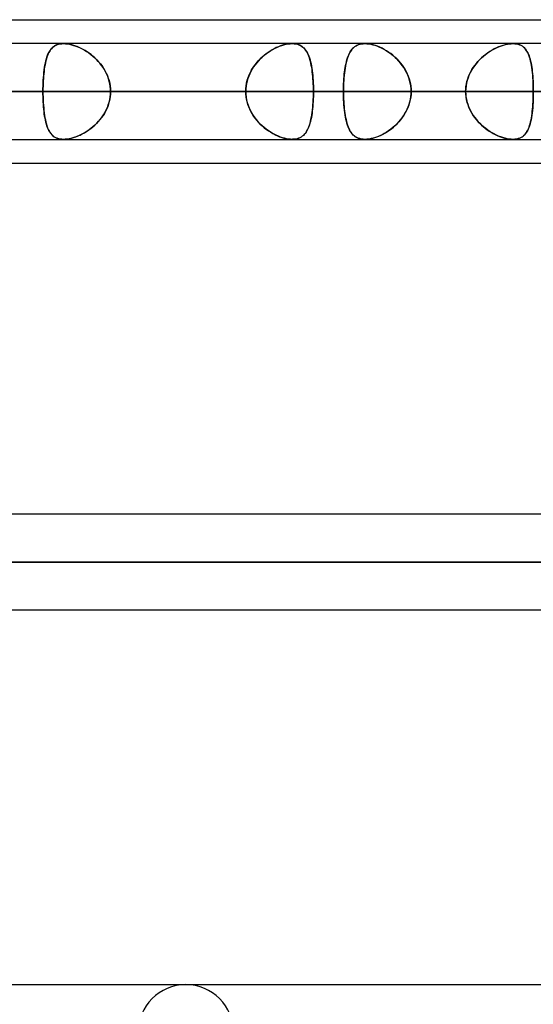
# Model space of a CAD drawing. Header units: millimetres. Extents: x -243 to 243, y -86 to 92.
# Tile 54 of 79: x 74 to 84, y 26 to 44. Entities that reach past the tile are written whole.
import ezdxf

# ---------------------------------------------------------------- set-up
doc = ezdxf.new("R2010")
doc.units = ezdxf.units.MM
doc.layers.add('MAIN-1', color=7, linetype='Continuous')

msp = doc.modelspace()

# ---------------------------------------------------------------- linework, layer by layer
at = {"layer": 'MAIN-1'}
for p, q in [((64.488, 44), (123.724, 44)), ((64.488, 44), (123.724, 44)), ((70.184, 44), (123.724, 44)), ((70.184, 44), (129.42, 44)), ((122.967, 43.552), (-122.967, 43.552)), ((122.967, 43.552), (-122.967, 43.552)), ((113.09, 43.552), (-113.09, 43.552)), ((113.09, 43.552), (-113.09, 43.552)), ((103.212, 43.552), (-103.212, 43.552)), ((103.212, 43.552), (-103.212, 43.552)), ((93.334, 43.552), (-93.334, 43.552)), ((93.334, 43.552), (-93.334, 43.552)), ((83.454, 43.552), (-83.454, 43.552)), ((83.454, 43.552), (-83.454, 43.552)), ((95.228, 43.552), (70.792, 43.552)), ((95.228, 43.552), (70.792, 43.552)), ((74.801, 43.445), (74.819, 43.466)), ((74.83, 43.477), (74.812, 43.458)), ((74.819, 43.466), (74.84, 43.486)), ((74.85, 43.494), (74.83, 43.477)), ((74.84, 43.486), (74.862, 43.503)), ((74.872, 43.509), (74.85, 43.494)), ((74.862, 43.503), (74.887, 43.518)), ((74.895, 43.522), (74.872, 43.509)), ((74.887, 43.518), (74.913, 43.53)), ((74.92, 43.533), (74.895, 43.522)), ((74.913, 43.53), (74.942, 43.54)), ((74.947, 43.542), (74.92, 43.533)), ((74.942, 43.54), (74.972, 43.547)), ((74.976, 43.548), (74.947, 43.542)), ((74.972, 43.547), (75.005, 43.551)), ((75.007, 43.551), (74.976, 43.548)), ((75.005, 43.551), (75.039, 43.553)), ((75.039, 43.553), (75.007, 43.551)), ((75.039, 43.553), (75.074, 43.551)), ((75.072, 43.551), (75.039, 43.553)), ((79.32, 43.552), (75.039, 43.552)), ((79.32, 43.552), (75.039, 43.552)), ((75.106, 43.548), (75.072, 43.551)), ((75.074, 43.551), (75.111, 43.547)), ((75.141, 43.542), (75.106, 43.548)), ((75.111, 43.547), (75.149, 43.541)), ((75.178, 43.534), (75.141, 43.542)), ((75.149, 43.541), (75.188, 43.532)), ((75.215, 43.524), (75.178, 43.534)), ((75.188, 43.532), (75.228, 43.52)), ((75.253, 43.512), (75.215, 43.524)), ((75.228, 43.52), (75.268, 43.506)), ((75.291, 43.498), (75.253, 43.512)), ((75.268, 43.506), (75.309, 43.49)), ((75.329, 43.482), (75.291, 43.498)), ((75.309, 43.49), (75.349, 43.472)), ((75.367, 43.464), (75.329, 43.482)), ((75.349, 43.472), (75.39, 43.452)), ((75.405, 43.444), (75.367, 43.464)), ((78.958, 43.445), (79, 43.466)), ((79.022, 43.477), (78.984, 43.458)), ((79, 43.466), (79.042, 43.486)), ((79.061, 43.494), (79.022, 43.477)), ((79.042, 43.486), (79.083, 43.503)), ((79.1, 43.509), (79.061, 43.494)), ((79.083, 43.503), (79.125, 43.518)), ((79.139, 43.522), (79.1, 43.509)), ((79.125, 43.518), (79.166, 43.53)), ((79.177, 43.533), (79.139, 43.522)), ((79.166, 43.53), (79.207, 43.54)), ((79.214, 43.542), (79.177, 43.533)), ((79.207, 43.54), (79.246, 43.547)), ((79.251, 43.548), (79.214, 43.542)), ((79.246, 43.547), (79.284, 43.551)), ((79.286, 43.551), (79.251, 43.548)), ((79.284, 43.551), (79.32, 43.553)), ((79.319, 43.553), (79.286, 43.551)), ((79.351, 43.551), (79.319, 43.553)), ((79.32, 43.553), (79.32, 43.553)), ((79.32, 43.553), (79.32, 43.553)), ((79.32, 43.553), (79.321, 43.553)), ((79.321, 43.553), (79.321, 43.553)), ((79.321, 43.553), (79.322, 43.553)), ((79.322, 43.553), (79.322, 43.552)), ((79.322, 43.552), (79.355, 43.551)), ((79.381, 43.548), (79.351, 43.551)), ((79.355, 43.551), (79.387, 43.547)), ((79.409, 43.542), (79.381, 43.548)), ((79.387, 43.547), (79.417, 43.54)), ((79.436, 43.534), (79.409, 43.542)), ((79.417, 43.54), (79.445, 43.531)), ((79.461, 43.524), (79.436, 43.534)), ((79.445, 43.531), (79.47, 43.519)), ((79.484, 43.512), (79.461, 43.524)), ((79.47, 43.519), (79.494, 43.506)), ((79.506, 43.498), (79.484, 43.512)), ((79.494, 43.506), (79.517, 43.489)), ((79.526, 43.482), (79.506, 43.498)), ((79.517, 43.489), (79.537, 43.471)), ((79.545, 43.464), (79.526, 43.482)), ((79.537, 43.471), (79.556, 43.451)), ((79.562, 43.444), (79.545, 43.464)), ((80.437, 43.442), (80.454, 43.462)), ((80.465, 43.473), (80.446, 43.452)), ((80.454, 43.462), (80.473, 43.48)), ((80.486, 43.491), (80.465, 43.473)), ((80.473, 43.48), (80.493, 43.496)), ((80.509, 43.507), (80.486, 43.491)), ((80.493, 43.496), (80.515, 43.51)), ((80.533, 43.52), (80.509, 43.507)), ((80.515, 43.51), (80.538, 43.523)), ((80.559, 43.532), (80.533, 43.52)), ((80.538, 43.523), (80.563, 43.533)), ((80.587, 43.541), (80.559, 43.532)), ((80.563, 43.533), (80.59, 43.542)), ((80.618, 43.547), (80.587, 43.541)), ((80.59, 43.542), (80.619, 43.547)), ((80.649, 43.551), (80.618, 43.547)), ((80.619, 43.547), (80.648, 43.551)), ((80.648, 43.551), (80.68, 43.552)), ((80.683, 43.553), (80.649, 43.551)), ((80.68, 43.552), (80.68, 43.553)), ((80.68, 43.553), (80.681, 43.553)), ((80.681, 43.553), (80.681, 43.553)), ((80.681, 43.553), (80.682, 43.553)), ((80.682, 43.553), (80.682, 43.553)), ((80.682, 43.553), (80.683, 43.553)), ((80.683, 43.553), (80.717, 43.551)), ((80.719, 43.551), (80.683, 43.553)), ((109.19, 43.552), (80.683, 43.552)), ((109.19, 43.552), (80.683, 43.552)), ((80.717, 43.551), (80.752, 43.547)), ((80.756, 43.547), (80.719, 43.551)), ((80.752, 43.547), (80.79, 43.541)), ((80.796, 43.54), (80.756, 43.547)), ((80.79, 43.541), (80.828, 43.532)), ((80.836, 43.53), (80.796, 43.54)), ((80.828, 43.532), (80.867, 43.521)), ((80.877, 43.518), (80.836, 43.53)), ((80.867, 43.521), (80.906, 43.508)), ((80.919, 43.503), (80.877, 43.518)), ((80.906, 43.508), (80.945, 43.492)), ((80.96, 43.486), (80.919, 43.503)), ((80.945, 43.492), (80.985, 43.474)), ((81.002, 43.466), (80.96, 43.486)), ((80.985, 43.474), (81.025, 43.454)), ((81.043, 43.444), (81.002, 43.466)), ((83.085, 43.443), (83.123, 43.463)), ((83.143, 43.473), (83.103, 43.452)), ((83.123, 43.463), (83.161, 43.481)), ((83.184, 43.491), (83.143, 43.473)), ((83.161, 43.481), (83.2, 43.497)), ((83.225, 43.507), (83.184, 43.491)), ((83.2, 43.497), (83.238, 43.511)), ((83.265, 43.52), (83.225, 43.507)), ((83.238, 43.511), (83.276, 43.524)), ((83.305, 43.532), (83.265, 43.52)), ((83.276, 43.524), (83.313, 43.534)), ((83.344, 43.541), (83.305, 43.532)), ((83.313, 43.534), (83.35, 43.542)), ((83.382, 43.547), (83.344, 43.541)), ((83.35, 43.542), (83.386, 43.548)), ((83.419, 43.551), (83.382, 43.547)), ((83.386, 43.548), (83.42, 43.551)), ((83.454, 43.553), (83.419, 43.551)), ((83.42, 43.551), (83.454, 43.553)), ((83.488, 43.551), (83.454, 43.553)), ((83.454, 43.553), (83.486, 43.551)), ((83.486, 43.551), (83.517, 43.547)), ((83.52, 43.547), (83.488, 43.551)), ((83.517, 43.547), (83.547, 43.541)), ((83.551, 43.54), (83.52, 43.547)), ((83.547, 43.541), (83.574, 43.532)), ((83.58, 43.53), (83.551, 43.54)), ((83.574, 43.532), (83.599, 43.521)), ((83.606, 43.518), (83.58, 43.53)), ((83.599, 43.521), (83.623, 43.508)), ((83.63, 43.503), (83.606, 43.518)), ((83.623, 43.508), (83.645, 43.492)), ((83.652, 43.486), (83.63, 43.503)), ((83.645, 43.492), (83.665, 43.474)), ((83.673, 43.466), (83.652, 43.486)), ((83.665, 43.474), (83.683, 43.454)), ((83.691, 43.444), (83.673, 43.466)), ((74.717, 43.266), (74.728, 43.302)), ((74.728, 43.301), (74.718, 43.267)), ((74.728, 43.302), (74.74, 43.335)), ((74.739, 43.332), (74.728, 43.301)), ((74.751, 43.361), (74.739, 43.332)), ((74.74, 43.335), (74.753, 43.366)), ((74.765, 43.388), (74.751, 43.361)), ((74.753, 43.366), (74.768, 43.394)), ((74.779, 43.414), (74.765, 43.388)), ((74.768, 43.394), (74.784, 43.421)), ((74.795, 43.437), (74.779, 43.414)), ((74.784, 43.421), (74.801, 43.445)), ((74.812, 43.458), (74.795, 43.437)), ((75.39, 43.452), (75.43, 43.429)), ((75.443, 43.422), (75.405, 43.444)), ((75.43, 43.429), (75.471, 43.405)), ((75.48, 43.399), (75.443, 43.422)), ((75.471, 43.405), (75.511, 43.378)), ((75.517, 43.373), (75.48, 43.399)), ((75.511, 43.378), (75.55, 43.349)), ((75.553, 43.346), (75.517, 43.373)), ((75.55, 43.349), (75.588, 43.318)), ((75.589, 43.317), (75.553, 43.346)), ((75.588, 43.318), (75.626, 43.285)), ((75.624, 43.287), (75.589, 43.317)), ((75.658, 43.254), (75.624, 43.287)), ((75.626, 43.285), (75.662, 43.25)), ((78.721, 43.266), (78.758, 43.302)), ((78.757, 43.301), (78.722, 43.267)), ((78.793, 43.332), (78.757, 43.301)), ((78.758, 43.302), (78.797, 43.335)), ((78.83, 43.361), (78.793, 43.332)), ((78.797, 43.335), (78.836, 43.366)), ((78.868, 43.388), (78.83, 43.361)), ((78.836, 43.366), (78.877, 43.394)), ((78.906, 43.414), (78.868, 43.388)), ((78.877, 43.394), (78.917, 43.421)), ((78.945, 43.437), (78.906, 43.414)), ((78.917, 43.421), (78.958, 43.445)), ((78.984, 43.458), (78.945, 43.437)), ((79.556, 43.451), (79.574, 43.428)), ((79.578, 43.422), (79.562, 43.444)), ((79.574, 43.428), (79.59, 43.404)), ((79.593, 43.399), (79.578, 43.422)), ((79.59, 43.404), (79.605, 43.377)), ((79.607, 43.373), (79.593, 43.399)), ((79.605, 43.377), (79.619, 43.348)), ((79.62, 43.346), (79.607, 43.373)), ((79.619, 43.348), (79.632, 43.317)), ((79.631, 43.317), (79.62, 43.346)), ((79.642, 43.287), (79.631, 43.317)), ((79.632, 43.317), (79.643, 43.284)), ((79.653, 43.254), (79.642, 43.287)), ((79.643, 43.284), (79.654, 43.249)), ((80.357, 43.287), (80.346, 43.252)), ((80.346, 43.252), (80.356, 43.284)), ((80.356, 43.284), (80.367, 43.315)), ((80.369, 43.32), (80.357, 43.287)), ((80.367, 43.315), (80.379, 43.344)), ((80.382, 43.35), (80.369, 43.32)), ((80.379, 43.344), (80.392, 43.371)), ((80.396, 43.379), (80.382, 43.35)), ((80.392, 43.371), (80.406, 43.396)), ((80.412, 43.406), (80.396, 43.379)), ((80.406, 43.396), (80.421, 43.42)), ((80.428, 43.43), (80.412, 43.406)), ((80.421, 43.42), (80.437, 43.442)), ((80.446, 43.452), (80.428, 43.43)), ((81.025, 43.454), (81.064, 43.432)), ((81.084, 43.42), (81.043, 43.444)), ((81.064, 43.432), (81.103, 43.408)), ((81.125, 43.394), (81.084, 43.42)), ((81.103, 43.408), (81.141, 43.383)), ((81.165, 43.365), (81.125, 43.394)), ((81.141, 43.383), (81.178, 43.355)), ((81.205, 43.334), (81.165, 43.365)), ((81.178, 43.355), (81.215, 43.325)), ((81.243, 43.3), (81.205, 43.334)), ((81.215, 43.325), (81.25, 43.294)), ((81.28, 43.265), (81.243, 43.3)), ((81.25, 43.294), (81.284, 43.261)), ((82.866, 43.287), (82.83, 43.252)), ((82.832, 43.253), (82.865, 43.286)), ((82.865, 43.286), (82.9, 43.316)), ((82.904, 43.319), (82.866, 43.287)), ((82.9, 43.316), (82.936, 43.345)), ((82.943, 43.35), (82.904, 43.319)), ((82.936, 43.345), (82.973, 43.372)), ((82.982, 43.379), (82.943, 43.35)), ((82.973, 43.372), (83.01, 43.398)), ((83.022, 43.406), (82.982, 43.379)), ((83.01, 43.398), (83.047, 43.421)), ((83.062, 43.43), (83.022, 43.406)), ((83.047, 43.421), (83.085, 43.443)), ((83.103, 43.452), (83.062, 43.43)), ((83.683, 43.454), (83.7, 43.432)), ((83.708, 43.42), (83.691, 43.444)), ((83.7, 43.432), (83.716, 43.408)), ((83.724, 43.394), (83.708, 43.42)), ((83.716, 43.408), (83.73, 43.383)), ((83.738, 43.365), (83.724, 43.394)), ((83.73, 43.383), (83.743, 43.355)), ((83.751, 43.334), (83.738, 43.365)), ((83.743, 43.355), (83.755, 43.325)), ((83.763, 43.3), (83.751, 43.334)), ((83.755, 43.325), (83.765, 43.294)), ((83.774, 43.265), (83.763, 43.3)), ((83.765, 43.294), (83.775, 43.261)), ((74.677, 43.06), (74.683, 43.105)), ((74.685, 43.118), (74.679, 43.077)), ((74.683, 43.105), (74.69, 43.148)), ((74.692, 43.158), (74.685, 43.118)), ((74.69, 43.148), (74.698, 43.189)), ((74.7, 43.196), (74.692, 43.158)), ((74.698, 43.189), (74.707, 43.229)), ((74.708, 43.233), (74.7, 43.196)), ((74.707, 43.229), (74.717, 43.266)), ((74.718, 43.267), (74.708, 43.233)), ((75.69, 43.22), (75.658, 43.254)), ((75.662, 43.25), (75.696, 43.213)), ((75.721, 43.184), (75.69, 43.22)), ((75.696, 43.213), (75.729, 43.175)), ((75.75, 43.146), (75.721, 43.184)), ((75.729, 43.175), (75.759, 43.134)), ((75.778, 43.108), (75.75, 43.146)), ((75.759, 43.134), (75.788, 43.092)), ((75.803, 43.067), (75.778, 43.108)), ((75.788, 43.092), (75.814, 43.049)), ((78.561, 43.06), (78.589, 43.105)), ((78.598, 43.118), (78.571, 43.077)), ((78.589, 43.105), (78.619, 43.148)), ((78.626, 43.158), (78.598, 43.118)), ((78.619, 43.148), (78.651, 43.189)), ((78.656, 43.196), (78.626, 43.158)), ((78.651, 43.189), (78.685, 43.229)), ((78.688, 43.233), (78.656, 43.196)), ((78.685, 43.229), (78.721, 43.266)), ((78.722, 43.267), (78.688, 43.233)), ((79.662, 43.22), (79.653, 43.254)), ((79.654, 43.249), (79.664, 43.212)), ((79.67, 43.184), (79.662, 43.22)), ((79.664, 43.212), (79.673, 43.173)), ((79.678, 43.146), (79.67, 43.184)), ((79.673, 43.173), (79.681, 43.133)), ((79.685, 43.108), (79.678, 43.146)), ((79.681, 43.133), (79.688, 43.091)), ((79.691, 43.067), (79.685, 43.108)), ((79.688, 43.091), (79.694, 43.048)), ((80.31, 43.094), (80.304, 43.05)), ((80.306, 43.065), (80.312, 43.106)), ((80.318, 43.136), (80.31, 43.094)), ((80.312, 43.106), (80.32, 43.144)), ((80.326, 43.176), (80.318, 43.136)), ((80.32, 43.144), (80.328, 43.182)), ((80.336, 43.215), (80.326, 43.176)), ((80.328, 43.182), (80.336, 43.218)), ((80.336, 43.218), (80.346, 43.252)), ((80.346, 43.252), (80.336, 43.215)), ((81.316, 43.227), (81.28, 43.265)), ((81.284, 43.261), (81.317, 43.226)), ((81.35, 43.188), (81.316, 43.227)), ((81.317, 43.226), (81.348, 43.19)), ((81.348, 43.19), (81.377, 43.152)), ((81.382, 43.146), (81.35, 43.188)), ((81.377, 43.152), (81.405, 43.113)), ((81.411, 43.103), (81.382, 43.146)), ((81.405, 43.113), (81.43, 43.072)), ((81.438, 43.058), (81.411, 43.103)), ((82.702, 43.094), (82.676, 43.05)), ((82.685, 43.066), (82.711, 43.107)), ((82.731, 43.136), (82.702, 43.094)), ((82.711, 43.107), (82.738, 43.146)), ((82.762, 43.176), (82.731, 43.136)), ((82.738, 43.146), (82.768, 43.183)), ((82.795, 43.215), (82.762, 43.176)), ((82.768, 43.183), (82.799, 43.219)), ((82.83, 43.252), (82.795, 43.215)), ((82.799, 43.219), (82.832, 43.253)), ((83.784, 43.227), (83.774, 43.265)), ((83.775, 43.261), (83.784, 43.226)), ((83.792, 43.188), (83.784, 43.227)), ((83.784, 43.226), (83.792, 43.19)), ((83.792, 43.19), (83.799, 43.152)), ((83.8, 43.146), (83.792, 43.188)), ((83.799, 43.152), (83.806, 43.113)), ((83.807, 43.103), (83.8, 43.146)), ((83.806, 43.113), (83.811, 43.072)), ((83.813, 43.058), (83.807, 43.103)), ((74.66, 42.866), (74.663, 42.916)), ((74.665, 42.945), (74.662, 42.899)), ((74.663, 42.916), (74.667, 42.966)), ((74.669, 42.99), (74.665, 42.945)), ((74.667, 42.966), (74.671, 43.014)), ((74.674, 43.034), (74.669, 42.99)), ((74.671, 43.014), (74.677, 43.06)), ((74.679, 43.077), (74.674, 43.034)), ((75.827, 43.025), (75.803, 43.067)), ((75.814, 43.049), (75.838, 43.003)), ((75.848, 42.982), (75.827, 43.025)), ((75.838, 43.003), (75.859, 42.957)), ((75.867, 42.938), (75.848, 42.982)), ((75.859, 42.957), (75.877, 42.909)), ((75.883, 42.893), (75.867, 42.938)), ((75.877, 42.909), (75.893, 42.86)), ((78.48, 42.866), (78.496, 42.916)), ((78.506, 42.945), (78.49, 42.899)), ((78.496, 42.916), (78.515, 42.966)), ((78.525, 42.99), (78.506, 42.945)), ((78.515, 42.966), (78.537, 43.014)), ((78.547, 43.034), (78.525, 42.99)), ((78.537, 43.014), (78.561, 43.06)), ((78.571, 43.077), (78.547, 43.034)), ((79.697, 43.025), (79.691, 43.067)), ((79.694, 43.048), (79.699, 43.003)), ((79.702, 42.982), (79.697, 43.025)), ((79.699, 43.003), (79.704, 42.956)), ((79.706, 42.938), (79.702, 42.982)), ((79.704, 42.956), (79.708, 42.908)), ((79.709, 42.893), (79.706, 42.938)), ((79.708, 42.908), (79.711, 42.86)), ((80.289, 42.91), (80.285, 42.861)), ((80.287, 42.892), (80.291, 42.937)), ((80.293, 42.958), (80.289, 42.91)), ((80.291, 42.937), (80.295, 42.981)), ((80.298, 43.005), (80.293, 42.958)), ((80.295, 42.981), (80.3, 43.024)), ((80.304, 43.05), (80.298, 43.005)), ((80.3, 43.024), (80.306, 43.065)), ((81.43, 43.072), (81.453, 43.03)), ((81.463, 43.012), (81.438, 43.058)), ((81.453, 43.03), (81.474, 42.987)), ((81.484, 42.964), (81.463, 43.012)), ((81.474, 42.987), (81.493, 42.942)), ((81.503, 42.915), (81.484, 42.964)), ((81.493, 42.942), (81.509, 42.896)), ((81.518, 42.864), (81.503, 42.915)), ((82.612, 42.91), (82.596, 42.861)), ((82.606, 42.892), (82.622, 42.938)), ((82.63, 42.958), (82.612, 42.91)), ((82.622, 42.938), (82.641, 42.982)), ((82.651, 43.005), (82.63, 42.958)), ((82.641, 42.982), (82.662, 43.025)), ((82.676, 43.05), (82.651, 43.005)), ((82.662, 43.025), (82.685, 43.066)), ((83.811, 43.072), (83.816, 43.03)), ((83.818, 43.012), (83.813, 43.058)), ((83.816, 43.03), (83.821, 42.987)), ((83.823, 42.964), (83.818, 43.012)), ((83.821, 42.987), (83.825, 42.942)), ((83.827, 42.915), (83.823, 42.964)), ((83.825, 42.942), (83.828, 42.896)), ((83.83, 42.865), (83.827, 42.915)), ((74.654, 42.71), (74.655, 42.763)), ((74.655, 42.756), (74.654, 42.707)), ((74.655, 42.763), (74.657, 42.815)), ((74.657, 42.804), (74.655, 42.756)), ((74.657, 42.815), (74.66, 42.866)), ((74.659, 42.852), (74.657, 42.804)), ((74.662, 42.899), (74.659, 42.852)), ((75.896, 42.847), (75.883, 42.893)), ((75.893, 42.86), (75.905, 42.81)), ((75.906, 42.8), (75.896, 42.847)), ((75.905, 42.81), (75.913, 42.76)), ((75.914, 42.753), (75.906, 42.8)), ((75.913, 42.76), (75.918, 42.709)), ((75.919, 42.706), (75.914, 42.753)), ((78.453, 42.71), (78.458, 42.763)), ((78.457, 42.756), (78.453, 42.707)), ((78.465, 42.804), (78.457, 42.756)), ((78.458, 42.763), (78.467, 42.815)), ((78.476, 42.852), (78.465, 42.804)), ((78.467, 42.815), (78.48, 42.866)), ((78.49, 42.899), (78.476, 42.852)), ((79.712, 42.847), (79.709, 42.893)), ((79.711, 42.86), (79.714, 42.81)), ((79.714, 42.8), (79.712, 42.847)), ((79.714, 42.81), (79.716, 42.759)), ((79.716, 42.753), (79.714, 42.8)), ((79.716, 42.759), (79.717, 42.709)), ((79.717, 42.706), (79.716, 42.753)), ((80.281, 42.761), (80.279, 42.709)), ((80.279, 42.705), (80.28, 42.753)), ((80.28, 42.753), (80.282, 42.8)), ((80.283, 42.811), (80.281, 42.761)), ((80.282, 42.8), (80.284, 42.846)), ((80.285, 42.861), (80.283, 42.811)), ((80.284, 42.846), (80.287, 42.892)), ((81.509, 42.896), (81.522, 42.85)), ((81.531, 42.814), (81.518, 42.864)), ((81.522, 42.85), (81.533, 42.802)), ((81.539, 42.762), (81.531, 42.814)), ((81.533, 42.802), (81.54, 42.754)), ((81.545, 42.71), (81.539, 42.762)), ((81.54, 42.754), (81.545, 42.706)), ((82.575, 42.76), (82.57, 42.709)), ((82.57, 42.705), (82.574, 42.753)), ((82.574, 42.753), (82.582, 42.8)), ((82.584, 42.811), (82.575, 42.76)), ((82.582, 42.8), (82.592, 42.846)), ((82.596, 42.861), (82.584, 42.811)), ((82.592, 42.846), (82.606, 42.892)), ((83.828, 42.896), (83.831, 42.85)), ((83.832, 42.814), (83.83, 42.865)), ((83.831, 42.85), (83.833, 42.802)), ((83.834, 42.762), (83.832, 42.814)), ((83.833, 42.802), (83.834, 42.754)), ((83.835, 42.71), (83.834, 42.762)), ((83.834, 42.754), (83.835, 42.706)), ((123.445, 42.657), (-123.445, 42.657)), ((-123.445, 42.657), (123.445, 42.657)), ((-122.085, 42.657), (122.085, 42.657)), ((122.085, 42.657), (-122.085, 42.657)), ((113.474, 42.657), (-113.474, 42.657)), ((-113.474, 42.657), (113.474, 42.657)), ((-112.207, 42.657), (112.207, 42.657)), ((112.207, 42.657), (-112.207, 42.657)), ((103.595, 42.657), (-103.595, 42.657)), ((-103.595, 42.657), (103.595, 42.657)), ((-102.329, 42.657), (102.329, 42.657)), ((102.329, 42.657), (-102.329, 42.657)), ((93.716, 42.657), (-93.716, 42.657)), ((-93.716, 42.657), (93.716, 42.657)), ((-92.449, 42.657), (92.449, 42.657)), ((92.449, 42.657), (-92.449, 42.657)), ((83.835, 42.657), (-83.835, 42.657)), ((-83.835, 42.657), (83.835, 42.657)), ((-82.568, 42.657), (82.568, 42.657)), ((82.568, 42.657), (-82.568, 42.657)), ((74.654, 42.657), (66.044, 42.657)), ((66.044, 42.657), (74.654, 42.657)), ((69.841, 42.657), (78.451, 42.657)), ((78.451, 42.657), (69.841, 42.657)), ((70.25, 42.657), (94.333, 42.657)), ((94.333, 42.657), (70.25, 42.657)), ((96.123, 42.657), (71.66, 42.657)), ((80.279, 42.657), (71.66, 42.657)), ((71.66, 42.657), (96.123, 42.657)), ((71.66, 42.657), (80.279, 42.657)), ((73.952, 42.657), (82.568, 42.657)), ((82.568, 42.657), (73.952, 42.657)), ((74.654, 42.657), (74.654, 42.71)), ((74.654, 42.707), (74.654, 42.657)), ((74.654, 42.657), (78.451, 42.657)), ((74.654, 42.608), (74.654, 42.657)), ((74.654, 42.657), (74.654, 42.605)), ((78.451, 42.657), (74.654, 42.657)), ((74.655, 42.559), (74.654, 42.608)), ((74.654, 42.605), (74.655, 42.552)), ((74.657, 42.511), (74.655, 42.559)), ((74.655, 42.552), (74.657, 42.5)), ((75.905, 42.505), (75.913, 42.555)), ((75.914, 42.562), (75.906, 42.515)), ((75.913, 42.555), (75.918, 42.606)), ((75.919, 42.609), (75.914, 42.562)), ((75.918, 42.709), (75.92, 42.657)), ((75.918, 42.606), (75.92, 42.657)), ((75.92, 42.657), (75.919, 42.706)), ((75.92, 42.657), (75.919, 42.609)), ((79.717, 42.657), (75.92, 42.657)), ((84.529, 42.657), (75.92, 42.657)), ((75.92, 42.657), (79.717, 42.657)), ((75.92, 42.657), (84.529, 42.657)), ((78.451, 42.657), (78.453, 42.71)), ((78.453, 42.707), (78.451, 42.657)), ((78.451, 42.657), (78.453, 42.605)), ((78.453, 42.608), (78.451, 42.657)), ((78.457, 42.559), (78.453, 42.608)), ((78.453, 42.605), (78.458, 42.552)), ((78.465, 42.511), (78.457, 42.559)), ((78.458, 42.552), (78.467, 42.5)), ((79.716, 42.562), (79.714, 42.515)), ((79.714, 42.505), (79.716, 42.555)), ((79.717, 42.61), (79.716, 42.562)), ((79.716, 42.555), (79.717, 42.606)), ((79.717, 42.709), (79.717, 42.657)), ((79.717, 42.657), (79.717, 42.706)), ((79.717, 42.606), (79.717, 42.657)), ((79.717, 42.657), (88.326, 42.657)), ((79.717, 42.657), (79.717, 42.61)), ((88.326, 42.657), (79.717, 42.657)), ((80.279, 42.709), (80.279, 42.657)), ((80.279, 42.657), (80.279, 42.705)), ((80.279, 42.657), (108.295, 42.657)), ((80.279, 42.606), (80.279, 42.657)), ((80.279, 42.657), (80.279, 42.61)), ((108.295, 42.657), (80.279, 42.657)), ((80.279, 42.61), (80.28, 42.562)), ((80.281, 42.555), (80.279, 42.606)), ((80.28, 42.562), (80.282, 42.515)), ((80.283, 42.504), (80.281, 42.555)), ((81.539, 42.553), (81.531, 42.501)), ((81.533, 42.513), (81.54, 42.561)), ((81.545, 42.605), (81.539, 42.553)), ((81.54, 42.561), (81.545, 42.609)), ((81.546, 42.657), (81.545, 42.71)), ((81.545, 42.706), (81.546, 42.657)), ((81.546, 42.657), (81.545, 42.605)), ((81.545, 42.609), (81.546, 42.657)), ((110.085, 42.657), (81.546, 42.657)), ((90.162, 42.657), (81.546, 42.657)), ((81.546, 42.657), (110.085, 42.657)), ((81.546, 42.657), (90.162, 42.657)), ((82.57, 42.709), (82.568, 42.657)), ((82.568, 42.657), (82.57, 42.705)), ((82.568, 42.657), (82.57, 42.61)), ((82.57, 42.606), (82.568, 42.657)), ((82.57, 42.61), (82.574, 42.562)), ((82.575, 42.555), (82.57, 42.606)), ((82.574, 42.562), (82.582, 42.515)), ((82.584, 42.504), (82.575, 42.555)), ((83.834, 42.553), (83.832, 42.501)), ((83.833, 42.513), (83.834, 42.561)), ((83.834, 42.561), (83.835, 42.609)), ((83.835, 42.605), (83.834, 42.553)), ((83.835, 42.657), (83.835, 42.71)), ((83.835, 42.706), (83.835, 42.657)), ((83.835, 42.609), (83.835, 42.657)), ((83.835, 42.657), (83.835, 42.605)), ((74.659, 42.463), (74.657, 42.511)), ((74.657, 42.5), (74.66, 42.449)), ((74.662, 42.416), (74.659, 42.463)), ((74.66, 42.449), (74.663, 42.399)), ((74.665, 42.37), (74.662, 42.416)), ((74.663, 42.399), (74.667, 42.349)), ((74.669, 42.325), (74.665, 42.37)), ((75.838, 42.312), (75.859, 42.358)), ((75.867, 42.377), (75.848, 42.333)), ((75.859, 42.358), (75.877, 42.406)), ((75.883, 42.422), (75.867, 42.377)), ((75.877, 42.406), (75.893, 42.455)), ((75.896, 42.468), (75.883, 42.422)), ((75.893, 42.455), (75.905, 42.505)), ((75.906, 42.515), (75.896, 42.468)), ((78.476, 42.463), (78.465, 42.511)), ((78.467, 42.5), (78.48, 42.449)), ((78.49, 42.416), (78.476, 42.463)), ((78.48, 42.449), (78.496, 42.399)), ((78.506, 42.37), (78.49, 42.416)), ((78.496, 42.399), (78.515, 42.349)), ((78.525, 42.325), (78.506, 42.37)), ((79.699, 42.312), (79.704, 42.358)), ((79.706, 42.378), (79.702, 42.334)), ((79.704, 42.358), (79.708, 42.406)), ((79.709, 42.423), (79.706, 42.378)), ((79.708, 42.406), (79.711, 42.455)), ((79.712, 42.469), (79.709, 42.423)), ((79.711, 42.455), (79.714, 42.505)), ((79.714, 42.515), (79.712, 42.469)), ((80.282, 42.515), (80.284, 42.468)), ((80.285, 42.454), (80.283, 42.504)), ((80.284, 42.468), (80.287, 42.422)), ((80.289, 42.406), (80.285, 42.454)), ((80.287, 42.422), (80.291, 42.377)), ((80.293, 42.358), (80.289, 42.406)), ((80.291, 42.377), (80.295, 42.333)), ((80.298, 42.311), (80.293, 42.358)), ((81.474, 42.328), (81.493, 42.373)), ((81.503, 42.4), (81.484, 42.351)), ((81.493, 42.373), (81.509, 42.419)), ((81.518, 42.451), (81.503, 42.4)), ((81.509, 42.419), (81.522, 42.465)), ((81.531, 42.501), (81.518, 42.451)), ((81.522, 42.465), (81.533, 42.513)), ((82.582, 42.515), (82.592, 42.469)), ((82.596, 42.454), (82.584, 42.504)), ((82.592, 42.469), (82.606, 42.423)), ((82.612, 42.405), (82.596, 42.454)), ((82.606, 42.423), (82.622, 42.377)), ((82.63, 42.357), (82.612, 42.405)), ((82.622, 42.377), (82.641, 42.333)), ((82.651, 42.31), (82.63, 42.357)), ((83.821, 42.328), (83.825, 42.373)), ((83.827, 42.4), (83.823, 42.351)), ((83.825, 42.373), (83.828, 42.419)), ((83.83, 42.45), (83.827, 42.4)), ((83.828, 42.419), (83.831, 42.465)), ((83.832, 42.501), (83.83, 42.45)), ((83.831, 42.465), (83.833, 42.513)), ((74.667, 42.349), (74.671, 42.301)), ((74.674, 42.281), (74.669, 42.325)), ((74.671, 42.301), (74.677, 42.255)), ((74.679, 42.238), (74.674, 42.281)), ((74.677, 42.255), (74.683, 42.21)), ((74.685, 42.197), (74.679, 42.238)), ((74.683, 42.21), (74.69, 42.167)), ((74.692, 42.157), (74.685, 42.197)), ((75.729, 42.14), (75.759, 42.181)), ((75.778, 42.207), (75.75, 42.169)), ((75.759, 42.181), (75.788, 42.223)), ((75.803, 42.248), (75.778, 42.207)), ((75.788, 42.223), (75.814, 42.266)), ((75.827, 42.29), (75.803, 42.248)), ((75.814, 42.266), (75.838, 42.312)), ((75.848, 42.333), (75.827, 42.29)), ((78.515, 42.349), (78.537, 42.301)), ((78.547, 42.281), (78.525, 42.325)), ((78.537, 42.301), (78.561, 42.255)), ((78.571, 42.238), (78.547, 42.281)), ((78.561, 42.255), (78.589, 42.21)), ((78.598, 42.197), (78.571, 42.238)), ((78.589, 42.21), (78.619, 42.167)), ((78.626, 42.157), (78.598, 42.197)), ((79.679, 42.171), (79.671, 42.134)), ((79.672, 42.14), (79.68, 42.181)), ((79.685, 42.21), (79.679, 42.171)), ((79.68, 42.181), (79.688, 42.223)), ((79.692, 42.25), (79.685, 42.21)), ((79.688, 42.223), (79.694, 42.266)), ((79.697, 42.291), (79.692, 42.25)), ((79.694, 42.266), (79.699, 42.312)), ((79.702, 42.334), (79.697, 42.291)), ((80.295, 42.333), (80.3, 42.29)), ((80.304, 42.266), (80.298, 42.311)), ((80.3, 42.29), (80.306, 42.249)), ((80.31, 42.222), (80.304, 42.266)), ((80.306, 42.249), (80.313, 42.208)), ((80.318, 42.18), (80.31, 42.222)), ((80.313, 42.208), (80.32, 42.169)), ((80.326, 42.14), (80.318, 42.18)), ((81.377, 42.163), (81.405, 42.202)), ((81.411, 42.212), (81.382, 42.169)), ((81.405, 42.202), (81.43, 42.243)), ((81.438, 42.257), (81.411, 42.212)), ((81.43, 42.243), (81.453, 42.285)), ((81.463, 42.303), (81.438, 42.257)), ((81.453, 42.285), (81.474, 42.328)), ((81.484, 42.351), (81.463, 42.303)), ((82.641, 42.333), (82.662, 42.29)), ((82.676, 42.265), (82.651, 42.31)), ((82.662, 42.29), (82.685, 42.249)), ((82.702, 42.221), (82.676, 42.265)), ((82.685, 42.249), (82.711, 42.208)), ((82.731, 42.179), (82.702, 42.221)), ((82.711, 42.208), (82.738, 42.169)), ((82.762, 42.139), (82.731, 42.179)), ((83.799, 42.163), (83.806, 42.202)), ((83.807, 42.212), (83.8, 42.169)), ((83.806, 42.202), (83.811, 42.243)), ((83.813, 42.257), (83.807, 42.212)), ((83.811, 42.243), (83.816, 42.285)), ((83.818, 42.303), (83.813, 42.257)), ((83.816, 42.285), (83.821, 42.328)), ((83.823, 42.351), (83.818, 42.303)), ((74.69, 42.167), (74.698, 42.126)), ((74.7, 42.119), (74.692, 42.157)), ((74.698, 42.126), (74.707, 42.086)), ((74.708, 42.082), (74.7, 42.119)), ((74.707, 42.086), (74.717, 42.049)), ((74.718, 42.048), (74.708, 42.082)), ((74.717, 42.049), (74.728, 42.013)), ((74.728, 42.014), (74.718, 42.048)), ((74.739, 41.983), (74.728, 42.014)), ((74.728, 42.013), (74.74, 41.98)), ((75.55, 41.966), (75.588, 41.997)), ((75.589, 41.998), (75.553, 41.969)), ((75.588, 41.997), (75.626, 42.03)), ((75.624, 42.028), (75.589, 41.998)), ((75.658, 42.061), (75.624, 42.028)), ((75.626, 42.03), (75.662, 42.065)), ((75.69, 42.095), (75.658, 42.061)), ((75.662, 42.065), (75.696, 42.102)), ((75.721, 42.131), (75.69, 42.095)), ((75.696, 42.102), (75.729, 42.14)), ((75.75, 42.169), (75.721, 42.131)), ((78.619, 42.167), (78.651, 42.126)), ((78.656, 42.119), (78.626, 42.157)), ((78.651, 42.126), (78.685, 42.086)), ((78.688, 42.082), (78.656, 42.119)), ((78.685, 42.086), (78.721, 42.049)), ((78.722, 42.048), (78.688, 42.082)), ((78.721, 42.049), (78.758, 42.013)), ((78.757, 42.014), (78.722, 42.048)), ((78.793, 41.983), (78.757, 42.014)), ((78.758, 42.013), (78.797, 41.98)), ((79.618, 41.966), (79.631, 41.997)), ((79.632, 42), (79.621, 41.971)), ((79.631, 41.997), (79.643, 42.03)), ((79.643, 42.031), (79.632, 42)), ((79.643, 42.03), (79.654, 42.065)), ((79.653, 42.064), (79.643, 42.031)), ((79.662, 42.098), (79.653, 42.064)), ((79.654, 42.065), (79.664, 42.102)), ((79.671, 42.134), (79.662, 42.098)), ((79.664, 42.102), (79.672, 42.14)), ((80.32, 42.169), (80.328, 42.132)), ((80.335, 42.101), (80.326, 42.14)), ((80.328, 42.132), (80.337, 42.096)), ((80.345, 42.064), (80.335, 42.101)), ((80.337, 42.096), (80.346, 42.062)), ((80.356, 42.029), (80.345, 42.064)), ((80.346, 42.062), (80.356, 42.029)), ((80.368, 41.997), (80.356, 42.029)), ((80.356, 42.029), (80.368, 41.999)), ((80.368, 41.999), (80.38, 41.97)), ((80.382, 41.966), (80.368, 41.997)), ((81.178, 41.96), (81.215, 41.99)), ((81.243, 42.015), (81.205, 41.981)), ((81.215, 41.99), (81.25, 42.021)), ((81.28, 42.05), (81.243, 42.015)), ((81.25, 42.021), (81.284, 42.054)), ((81.316, 42.088), (81.28, 42.05)), ((81.284, 42.054), (81.317, 42.089)), ((81.35, 42.127), (81.316, 42.088)), ((81.317, 42.089), (81.348, 42.125)), ((81.348, 42.125), (81.377, 42.163)), ((81.382, 42.169), (81.35, 42.127)), ((82.738, 42.169), (82.768, 42.132)), ((82.795, 42.1), (82.762, 42.139)), ((82.768, 42.132), (82.799, 42.096)), ((82.83, 42.063), (82.795, 42.1)), ((82.799, 42.096), (82.832, 42.062)), ((82.866, 42.028), (82.83, 42.063)), ((82.832, 42.062), (82.865, 42.029)), ((82.865, 42.029), (82.9, 41.999)), ((82.904, 41.996), (82.866, 42.028)), ((82.9, 41.999), (82.936, 41.97)), ((82.943, 41.965), (82.904, 41.996)), ((83.743, 41.96), (83.755, 41.99)), ((83.763, 42.015), (83.751, 41.981)), ((83.755, 41.99), (83.765, 42.021)), ((83.774, 42.05), (83.763, 42.015)), ((83.765, 42.021), (83.775, 42.054)), ((83.784, 42.088), (83.774, 42.05)), ((83.775, 42.054), (83.784, 42.089)), ((83.792, 42.127), (83.784, 42.088)), ((83.784, 42.089), (83.792, 42.125)), ((83.8, 42.169), (83.792, 42.127)), ((83.792, 42.125), (83.799, 42.163)), ((74.751, 41.954), (74.739, 41.983)), ((74.74, 41.98), (74.753, 41.949)), ((74.765, 41.927), (74.751, 41.954)), ((74.753, 41.949), (74.768, 41.921)), ((74.779, 41.901), (74.765, 41.927)), ((74.768, 41.921), (74.784, 41.894)), ((74.795, 41.878), (74.779, 41.901)), ((74.784, 41.894), (74.801, 41.87)), ((74.812, 41.857), (74.795, 41.878)), ((74.801, 41.87), (74.819, 41.849)), ((74.83, 41.838), (74.812, 41.857)), ((74.819, 41.849), (74.84, 41.829)), ((74.85, 41.821), (74.83, 41.838)), ((74.84, 41.829), (74.862, 41.812)), ((74.872, 41.806), (74.85, 41.821)), ((74.862, 41.812), (74.887, 41.797)), ((74.895, 41.793), (74.872, 41.806)), ((75.253, 41.803), (75.215, 41.791)), ((75.228, 41.795), (75.268, 41.809)), ((75.291, 41.817), (75.253, 41.803)), ((75.268, 41.809), (75.309, 41.825)), ((75.329, 41.833), (75.291, 41.817)), ((75.309, 41.825), (75.349, 41.843)), ((75.367, 41.851), (75.329, 41.833)), ((75.349, 41.843), (75.39, 41.863)), ((75.405, 41.871), (75.367, 41.851)), ((75.39, 41.863), (75.43, 41.886)), ((75.443, 41.893), (75.405, 41.871)), ((75.43, 41.886), (75.471, 41.91)), ((75.48, 41.916), (75.443, 41.893)), ((75.471, 41.91), (75.511, 41.937)), ((75.517, 41.942), (75.48, 41.916)), ((75.511, 41.937), (75.55, 41.966)), ((75.553, 41.969), (75.517, 41.942)), ((78.83, 41.954), (78.793, 41.983)), ((78.797, 41.98), (78.836, 41.949)), ((78.868, 41.927), (78.83, 41.954)), ((78.836, 41.949), (78.877, 41.921)), ((78.906, 41.901), (78.868, 41.927)), ((78.877, 41.921), (78.917, 41.894)), ((78.945, 41.878), (78.906, 41.901)), ((78.917, 41.894), (78.958, 41.87)), ((78.984, 41.857), (78.945, 41.878)), ((78.958, 41.87), (79, 41.849)), ((79.022, 41.838), (78.984, 41.857)), ((79, 41.849), (79.042, 41.829)), ((79.061, 41.821), (79.022, 41.838)), ((79.042, 41.829), (79.083, 41.812)), ((79.1, 41.806), (79.061, 41.821)), ((79.083, 41.812), (79.125, 41.797)), ((79.139, 41.793), (79.1, 41.806)), ((79.487, 41.805), (79.464, 41.793)), ((79.469, 41.795), (79.493, 41.809)), ((79.509, 41.819), (79.487, 41.805)), ((79.493, 41.809), (79.515, 41.825)), ((79.529, 41.836), (79.509, 41.819)), ((79.515, 41.825), (79.536, 41.843)), ((79.547, 41.854), (79.529, 41.836)), ((79.536, 41.843), (79.555, 41.863)), ((79.564, 41.874), (79.547, 41.854)), ((79.555, 41.863), (79.573, 41.886)), ((79.58, 41.895), (79.564, 41.874)), ((79.573, 41.886), (79.589, 41.91)), ((79.594, 41.919), (79.58, 41.895)), ((79.589, 41.91), (79.604, 41.937)), ((79.608, 41.944), (79.594, 41.919)), ((79.604, 41.937), (79.618, 41.966)), ((79.621, 41.971), (79.608, 41.944)), ((80.38, 41.97), (80.393, 41.943)), ((80.396, 41.937), (80.382, 41.966)), ((80.393, 41.943), (80.407, 41.917)), ((80.411, 41.91), (80.396, 41.937)), ((80.407, 41.917), (80.422, 41.894)), ((80.428, 41.886), (80.411, 41.91)), ((80.422, 41.894), (80.438, 41.872)), ((80.445, 41.864), (80.428, 41.886)), ((80.438, 41.872), (80.455, 41.852)), ((80.464, 41.843), (80.445, 41.864)), ((80.455, 41.852), (80.474, 41.834)), ((80.485, 41.825), (80.464, 41.843)), ((80.474, 41.834), (80.495, 41.818)), ((80.508, 41.809), (80.485, 41.825)), ((80.495, 41.818), (80.516, 41.804)), ((80.532, 41.795), (80.508, 41.809)), ((80.516, 41.804), (80.54, 41.791)), ((80.867, 41.794), (80.906, 41.807)), ((80.919, 41.812), (80.877, 41.797)), ((80.906, 41.807), (80.945, 41.823)), ((80.96, 41.829), (80.919, 41.812)), ((80.945, 41.823), (80.985, 41.841)), ((81.002, 41.849), (80.96, 41.829)), ((80.985, 41.841), (81.025, 41.861)), ((81.043, 41.871), (81.002, 41.849)), ((81.025, 41.861), (81.064, 41.883)), ((81.084, 41.895), (81.043, 41.871)), ((81.064, 41.883), (81.103, 41.907)), ((81.125, 41.921), (81.084, 41.895)), ((81.103, 41.907), (81.141, 41.932)), ((81.165, 41.95), (81.125, 41.921)), ((81.141, 41.932), (81.178, 41.96)), ((81.205, 41.981), (81.165, 41.95)), ((82.936, 41.97), (82.973, 41.943)), ((82.982, 41.936), (82.943, 41.965)), ((82.973, 41.943), (83.01, 41.917)), ((83.022, 41.909), (82.982, 41.936)), ((83.01, 41.917), (83.047, 41.894)), ((83.062, 41.885), (83.022, 41.909)), ((83.047, 41.894), (83.085, 41.872)), ((83.103, 41.863), (83.062, 41.885)), ((83.085, 41.872), (83.123, 41.852)), ((83.143, 41.842), (83.103, 41.863)), ((83.123, 41.852), (83.161, 41.834)), ((83.184, 41.824), (83.143, 41.842)), ((83.161, 41.834), (83.2, 41.818)), ((83.225, 41.808), (83.184, 41.824)), ((83.2, 41.818), (83.238, 41.804)), ((83.265, 41.795), (83.225, 41.808)), ((83.238, 41.804), (83.276, 41.791)), ((83.599, 41.794), (83.623, 41.807)), ((83.63, 41.812), (83.606, 41.797)), ((83.623, 41.807), (83.645, 41.823)), ((83.652, 41.829), (83.63, 41.812)), ((83.645, 41.823), (83.665, 41.841)), ((83.673, 41.849), (83.652, 41.829)), ((83.665, 41.841), (83.683, 41.861)), ((83.691, 41.871), (83.673, 41.849)), ((83.683, 41.861), (83.7, 41.883)), ((83.708, 41.895), (83.691, 41.871)), ((83.7, 41.883), (83.716, 41.907)), ((83.724, 41.921), (83.708, 41.895)), ((83.716, 41.907), (83.73, 41.932)), ((83.738, 41.95), (83.724, 41.921)), ((83.73, 41.932), (83.743, 41.96)), ((83.751, 41.981), (83.738, 41.95)), ((-122.857, 41.762), (122.857, 41.762)), ((-122.857, 41.762), (122.857, 41.762)), ((-113.09, 41.762), (113.09, 41.762)), ((-113.09, 41.762), (113.09, 41.762)), ((-103.212, 41.762), (103.212, 41.762)), ((-103.212, 41.762), (103.212, 41.762)), ((-93.334, 41.762), (93.334, 41.762)), ((-93.334, 41.762), (93.334, 41.762)), ((-83.454, 41.762), (83.454, 41.762)), ((-83.454, 41.762), (83.454, 41.762)), ((70.952, 41.762), (95.228, 41.762)), ((70.952, 41.762), (95.228, 41.762)), ((74.887, 41.797), (74.913, 41.785)), ((74.92, 41.782), (74.895, 41.793)), ((74.913, 41.785), (74.942, 41.775)), ((74.947, 41.773), (74.92, 41.782)), ((74.942, 41.775), (74.972, 41.768)), ((74.976, 41.767), (74.947, 41.773)), ((74.972, 41.768), (75.005, 41.764)), ((75.007, 41.764), (74.976, 41.767)), ((75.005, 41.764), (75.039, 41.762)), ((75.039, 41.762), (75.007, 41.764)), ((75.072, 41.764), (75.039, 41.762)), ((75.039, 41.762), (75.074, 41.764)), ((75.039, 41.762), (79.32, 41.762)), ((75.039, 41.762), (79.32, 41.762)), ((75.106, 41.767), (75.072, 41.764)), ((75.074, 41.764), (75.111, 41.768)), ((75.141, 41.773), (75.106, 41.767)), ((75.111, 41.768), (75.149, 41.774)), ((75.178, 41.781), (75.141, 41.773)), ((75.149, 41.774), (75.188, 41.783)), ((75.215, 41.791), (75.178, 41.781)), ((75.188, 41.783), (75.228, 41.795)), ((79.125, 41.797), (79.166, 41.785)), ((79.177, 41.782), (79.139, 41.793)), ((79.166, 41.785), (79.207, 41.775)), ((79.214, 41.773), (79.177, 41.782)), ((79.207, 41.775), (79.246, 41.768)), ((79.251, 41.767), (79.214, 41.773)), ((79.246, 41.768), (79.284, 41.764)), ((79.286, 41.764), (79.251, 41.767)), ((79.284, 41.764), (79.32, 41.762)), ((79.319, 41.762), (79.286, 41.764)), ((79.32, 41.762), (79.319, 41.762)), ((79.32, 41.762), (79.353, 41.764)), ((79.321, 41.762), (79.32, 41.762)), ((79.322, 41.762), (79.321, 41.762)), ((79.323, 41.762), (79.322, 41.762)), ((79.324, 41.762), (79.323, 41.762)), ((79.325, 41.763), (79.324, 41.762)), ((79.356, 41.764), (79.325, 41.763)), ((79.353, 41.764), (79.385, 41.768)), ((79.385, 41.768), (79.356, 41.764)), ((79.385, 41.768), (79.415, 41.774)), ((79.414, 41.774), (79.385, 41.768)), ((79.44, 41.782), (79.414, 41.774)), ((79.415, 41.774), (79.443, 41.783)), ((79.464, 41.793), (79.44, 41.782)), ((79.443, 41.783), (79.469, 41.795)), ((80.558, 41.784), (80.532, 41.795)), ((80.54, 41.791), (80.565, 41.781)), ((80.586, 41.775), (80.558, 41.784)), ((80.565, 41.781), (80.592, 41.773)), ((80.616, 41.768), (80.586, 41.775)), ((80.592, 41.773), (80.621, 41.767)), ((80.647, 41.764), (80.616, 41.768)), ((80.621, 41.767), (80.651, 41.764)), ((80.68, 41.762), (80.647, 41.764)), ((80.651, 41.764), (80.683, 41.762)), ((80.681, 41.762), (80.68, 41.762)), ((80.682, 41.762), (80.681, 41.762)), ((80.681, 41.762), (80.681, 41.762)), ((80.681, 41.762), (80.681, 41.762)), ((80.683, 41.762), (80.682, 41.762)), ((80.682, 41.762), (80.682, 41.762)), ((80.719, 41.764), (80.683, 41.762)), ((80.683, 41.762), (80.717, 41.764)), ((80.683, 41.762), (109.19, 41.762)), ((80.683, 41.762), (109.19, 41.762)), ((80.717, 41.764), (80.752, 41.768)), ((80.756, 41.768), (80.719, 41.764)), ((80.752, 41.768), (80.79, 41.774)), ((80.796, 41.775), (80.756, 41.768)), ((80.79, 41.774), (80.828, 41.783)), ((80.836, 41.785), (80.796, 41.775)), ((80.828, 41.783), (80.867, 41.794)), ((80.877, 41.797), (80.836, 41.785)), ((83.305, 41.783), (83.265, 41.795)), ((83.276, 41.791), (83.313, 41.781)), ((83.344, 41.774), (83.305, 41.783)), ((83.313, 41.781), (83.35, 41.773)), ((83.382, 41.768), (83.344, 41.774)), ((83.35, 41.773), (83.386, 41.767)), ((83.419, 41.764), (83.382, 41.768)), ((83.386, 41.767), (83.42, 41.764)), ((83.454, 41.762), (83.419, 41.764)), ((83.42, 41.764), (83.454, 41.762)), ((83.454, 41.762), (83.486, 41.764)), ((83.488, 41.764), (83.454, 41.762)), ((83.486, 41.764), (83.517, 41.768)), ((83.52, 41.768), (83.488, 41.764)), ((83.517, 41.768), (83.547, 41.774)), ((83.551, 41.775), (83.52, 41.768)), ((83.547, 41.774), (83.574, 41.783)), ((83.58, 41.785), (83.551, 41.775)), ((83.574, 41.783), (83.599, 41.794)), ((83.606, 41.797), (83.58, 41.785)), ((64.877, 41.315), (123.336, 41.315)), ((64.877, 41.315), (123.036, 41.315)), ((70.573, 41.315), (129.031, 41.315)), ((70.573, 41.315), (123.336, 41.315)), ((129.148, 34.752), (-129.148, 34.752)), ((129.148, 34.752), (-129.148, 34.752)), ((86.278, 34.752), (64.537, 34.752)), ((86.278, 34.752), (64.537, 34.752)), ((129.777, 33.857), (-129.777, 33.857)), ((-129.777, 33.857), (129.777, 33.857)), ((-128.55, 33.857), (128.55, 33.857)), ((128.55, 33.857), (-128.55, 33.857)), ((85.383, 33.857), (63.907, 33.857)), ((63.907, 33.857), (85.383, 33.857)), ((65.252, 33.857), (87.173, 33.857)), ((87.173, 33.857), (65.252, 33.857)), ((-129.187, 32.962), (129.187, 32.962)), ((-129.187, 32.962), (129.187, 32.962)), ((64.615, 32.962), (86.278, 32.962)), ((64.615, 32.962), (86.278, 32.962)), ((135.479, 25.952), (-135.479, 25.952)), ((135.479, 25.952), (-135.479, 25.952)), ((77.328, 25.952), (58.19, 25.952)), ((77.328, 25.952), (58.19, 25.952))]:
    msp.add_line(p, q, dxfattribs=at)
msp.add_arc((77.328, 25.058), 0.895, 0, 180, dxfattribs=at)

doc.saveas('drawing.dxf')
